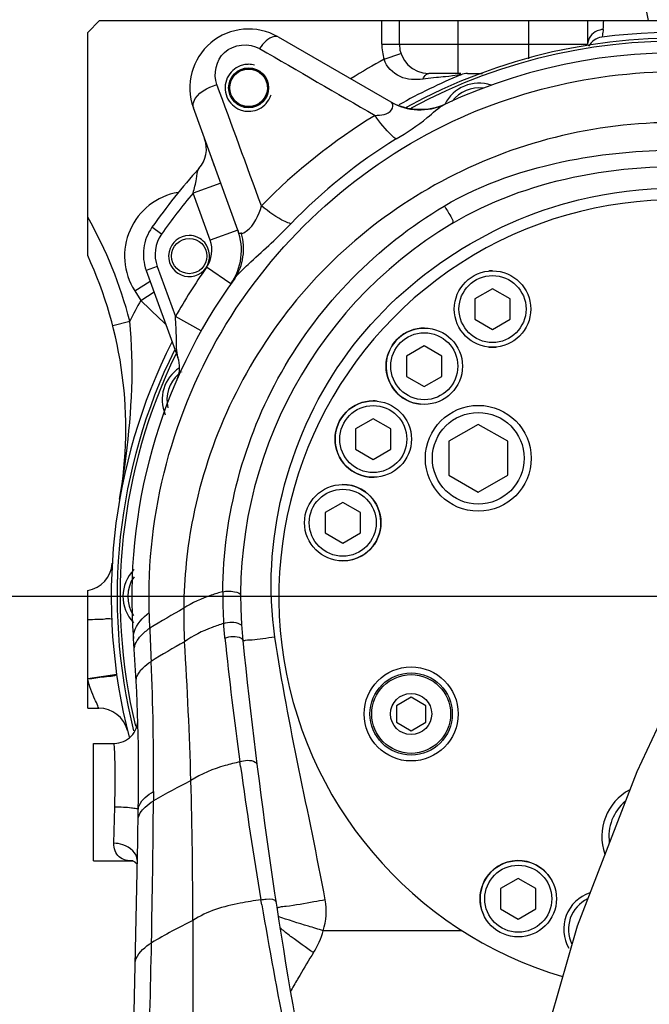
# Model space of a CAD drawing. Header units: millimetres. Extents: x 0 to 11890, y 0 to 8410.
# Tile 110 of 130: x 6602 to 6709, y 5733 to 5900. Entities that reach past the tile are written whole.
import ezdxf

# ---------------------------------------------------------------- set-up
doc = ezdxf.new("R2010")
doc.units = ezdxf.units.MM
doc.header["$LTSCALE"] = 653.95
doc.linetypes.add('CENTER', pattern=[0.6, 0.375, -0.075, 0.075, -0.075])
doc.layers.get('0').update_dxf_attribs({"linetype": 'CONTINUOUS'})
for name, color, linetype in [('204101000064_DXF_AXIS', 7, 'CONTINUOUS'), ('304102000019DXF_CONTINUOUS_LINE', 7, 'CONTINUOUS'), ('304103000012DXF_CONTINUOUS_LINE', 7, 'CONTINUOUS'), ('304301000008DXF_CONTINUOUS_LINE', 7, 'CONTINUOUS'), ('501023000013DXF_CONTINUOUS_LINE', 7, 'CONTINUOUS'), ('501023000047DXF_CONTINUOUS_LINE', 7, 'CONTINUOUS'), ('501023000086DXF_CONTINUOUS_LINE', 7, 'CONTINUOUS'), ('501023000092DXF_CONTINUOUS_LINE', 7, 'CONTINUOUS'), ('604006000004DXF_CONTINUOUS_LINE', 7, 'CONTINUOUS'), ('604007000001DXF_CONTINUOUS_LINE', 7, 'CONTINUOUS'), ('626001000001DXF_CONTINUOUS_LINE', 7, 'CONTINUOUS'), ('JISHUZILIAO_DXF_DIMENSION', 7, 'CONTINUOUS'), ('R12-1700-XIADXF_CONTINUOUS_LINE', 7, 'CONTINUOUS')]:
    doc.layers.add(name, color=color, linetype=linetype)
doc.styles.get("Standard").update_dxf_attribs({"font": 'txt', "width": 0.7})
doc.dimstyles.new('DIMSTYLE_1', dxfattribs={"dimtxt": 85, "dimasz": 60, "dimexe": 1, "dimexo": 0, "dimgap": 2.125, "dimtad": 1, "dimdsep": 46, "dimtxsty": 'Standard', "dimblk": '_FILLED', "dimblk1": '_FILLED', "dimblk2": '_FILLED', "dimcen": 0.09, "dimclrt": 5, "dimazin": 2, "dimtp": 0.5, "dimtm": 0.5, "dimtfac": 1, "dimtofl": 0, "dimtmove": 0, "dimatfit": 3, "dimldrblk": '_FILLED', "dimfxl": 1, "dimtolj": 1, "dimarcsym": 0})
doc.dimstyles.new('DIMSTYLE_10', dxfattribs={"dimtxt": 85, "dimasz": 60, "dimexe": 1, "dimexo": 0, "dimgap": 2.125, "dimtad": 0, "dimtih": 1, "dimtoh": 1, "dimdec": 1, "dimdsep": 46, "dimtxsty": 'Standard', "dimblk": '_FILLED', "dimblk1": '_FILLED', "dimblk2": '_FILLED', "dimcen": 0.09, "dimclrt": 5, "dimazin": 2, "dimtp": 1.2, "dimtm": 1.2, "dimtfac": 1, "dimtdec": 1, "dimtofl": 0, "dimtmove": 0, "dimatfit": 3, "dimldrblk": '_FILLED', "dimfxl": 1, "dimtolj": 1, "dimarcsym": 0})
doc.dimstyles.new('DIMSTYLE_14', dxfattribs={"dimtxt": 85, "dimasz": 60, "dimexe": 1, "dimexo": 0, "dimgap": 2.125, "dimtad": 1, "dimdsep": 46, "dimtxsty": 'Standard', "dimblk": '_FILLED', "dimblk1": '_FILLED', "dimblk2": '_FILLED', "dimcen": 0.09, "dimclrt": 5, "dimazin": 2, "dimtp": 0.8, "dimtm": 0.8, "dimtfac": 1, "dimtofl": 0, "dimtmove": 0, "dimatfit": 3, "dimldrblk": '_FILLED', "dimfxl": 1, "dimtolj": 1, "dimarcsym": 0})
doc.dimstyles.new('DIMSTYLE_15', dxfattribs={"dimtxt": 85, "dimasz": 60, "dimexe": 1, "dimexo": 0, "dimgap": 2.125, "dimtad": 1, "dimdsep": 46, "dimtxsty": 'Standard', "dimblk": '_FILLED', "dimblk1": '_FILLED', "dimblk2": '_FILLED', "dimcen": 0.09, "dimclrt": 5, "dimazin": 2, "dimtp": 1.2, "dimtm": 1.2, "dimtfac": 1, "dimtofl": 0, "dimtmove": 0, "dimatfit": 3, "dimldrblk": '_FILLED', "dimfxl": 1, "dimtolj": 1, "dimarcsym": 0})
doc.dimstyles.new('DIMSTYLE_9', dxfattribs={"dimtxt": 85, "dimasz": 60, "dimexe": 1, "dimexo": 0, "dimgap": 2.125, "dimtad": 0, "dimtih": 1, "dimtoh": 1, "dimdsep": 46, "dimtxsty": 'Standard', "dimblk": '_FILLED', "dimblk1": '_FILLED', "dimblk2": '_FILLED', "dimcen": 0.09, "dimclrt": 5, "dimazin": 2, "dimtp": 0.5, "dimtm": 0.5, "dimtfac": 1, "dimtofl": 0, "dimtmove": 0, "dimatfit": 3, "dimldrblk": '_FILLED', "dimfxl": 1, "dimtolj": 1, "dimarcsym": 0})

# ---------------------------------------------------------------- blocks, each defined once
blk = doc.blocks.new('*D12')
at = {"layer": 'JISHUZILIAO_DXF_DIMENSION', "color": 2, "linetype": 'Continuous', "transparency": 16777216}
blk.add_line((6771.22, 5244.3), (6771.22, 6825), dxfattribs=at)
blk = doc.blocks.new('_FILLED')
at = {"color": 0, "linetype": 'ByBlock'}
blk.add_solid([(0, 0), (-1, 0.1667), (-1, -0.1667)], dxfattribs=at)
blk = doc.blocks.new('*D16')
at = {"layer": 'JISHUZILIAO_DXF_DIMENSION', "color": 2, "linetype": 'Continuous', "transparency": 16777216}
blk.add_line((8315.8, 5042.3), (8315.8, 6825), dxfattribs=at)
blk = doc.blocks.new('*D27')
at = {"layer": 'JISHUZILIAO_DXF_DIMENSION', "color": 2, "linetype": 'Continuous', "transparency": 16777216}
for p, q in [((6673.72, 5802.3), (6064.59, 5802.3)), ((6074.59, 5802.3), (6074.59, 5422.3)), ((6074.59, 5042.3), (6074.59, 5422.3)), ((6713.72, 5042.3), (6064.59, 5042.3))]:
    blk.add_line(p, q, dxfattribs=at)
at = {"layer": 'JISHUZILIAO_DXF_DIMENSION', "color": 2, "linetype": 'Continuous', "transparency": 16777216, "xscale": 60, "yscale": 60, "zscale": 60}
for p, rotation in [((6074.59, 5802.3), 90), ((6074.59, 5042.3), 270)]:
    blk.add_blockref('_FILLED', p, dxfattribs=dict(at, rotation=rotation))
blk = doc.blocks.new('*D28')
at = {"layer": 'JISHUZILIAO_DXF_DIMENSION', "color": 2, "linetype": 'Continuous', "transparency": 16777216}
for p, q in [((6795.44, 6004.3), (6064.59, 6004.3)), ((6074.59, 6004.3), (6074.59, 5903.3)), ((6074.59, 5802.3), (6074.59, 5903.3)), ((6673.72, 5802.3), (6064.59, 5802.3))]:
    blk.add_line(p, q, dxfattribs=at)
at = {"layer": 'JISHUZILIAO_DXF_DIMENSION', "color": 2, "linetype": 'Continuous', "transparency": 16777216, "xscale": 60, "yscale": 60, "zscale": 60}
for p, rotation in [((6074.59, 6004.3), 90), ((6074.59, 5802.3), 270)]:
    blk.add_blockref('_FILLED', p, dxfattribs=dict(at, rotation=rotation))
blk = doc.blocks.new('*D29')
at = {"layer": 'JISHUZILIAO_DXF_DIMENSION', "color": 2, "linetype": 'Continuous', "transparency": 16777216}
for p, q in [((6852.12, 6104.3), (5782.02, 6104.3)), ((5792.02, 6104.3), (5792.02, 5345.8)), ((5792.02, 4587.3), (5792.02, 5345.8)), ((6391.87, 4587.3), (5782.02, 4587.3))]:
    blk.add_line(p, q, dxfattribs=at)
at = {"layer": 'JISHUZILIAO_DXF_DIMENSION', "color": 2, "linetype": 'Continuous', "transparency": 16777216, "xscale": 60, "yscale": 60, "zscale": 60}
for p, rotation in [((5792.02, 6104.3), 90), ((5792.02, 4587.3), 270)]:
    blk.add_blockref('_FILLED', p, dxfattribs=dict(at, rotation=rotation))
blk = doc.blocks.new('*D31')
at = {"layer": 'JISHUZILIAO_DXF_DIMENSION', "color": 2, "linetype": 'Continuous', "transparency": 16777216}
for p, q in [((6713.72, 5842.3), (6713.72, 6150.34)), ((6523.72, 6140.34), (6618.72, 6140.34)), ((6713.72, 6140.34), (6618.72, 6140.34))]:
    blk.add_line(p, q, dxfattribs=at)
at = {"layer": 'JISHUZILIAO_DXF_DIMENSION', "color": 2, "linetype": 'Continuous', "transparency": 16777216, "xscale": 60, "yscale": 60, "zscale": 60, "rotation": 180}
blk.add_blockref('_FILLED', (6523.72, 6140.34), dxfattribs=at)
at = {"layer": 'JISHUZILIAO_DXF_DIMENSION', "color": 2, "linetype": 'Continuous', "transparency": 16777216, "xscale": 60, "yscale": 60, "zscale": 60}
blk.add_blockref('_FILLED', (6713.72, 6140.34), dxfattribs=at)

msp = doc.modelspace()

# ---------------------------------------------------------------- linework, layer by layer
at = {"color": 2, "linetype": 'Continuous'}
for centre, radius, start, end in [((6713.715, 5042.3), 1602.087, 295, 180), ((5953.715, 5042.3), 842.087, 13.879473, 136.120527)]:
    msp.add_arc(centre, radius, start, end, dxfattribs=at)
at = {"layer": '204101000064_DXF_AXIS', "color": 7, "linetype": 'CENTER'}
msp.add_line((6713.715, 5802.3), (6673.715, 5802.3), dxfattribs=at)
at = {"layer": '304102000019DXF_CONTINUOUS_LINE', "color": 7, "linetype": 'Continuous'}
for p, q in [((6615.715, 5900.3), (6613.715, 5898.3)), ((6615.715, 5900.3), (6756.796, 5900.3)), ((6666.715, 5896.3), (6666.715, 5900.3)), ((6698.715, 5900.3), (6698.715, 5896.3)), ((6613.715, 5860.3), (6613.715, 5898.3)), ((6677.176, 5891.3), (6671.715, 5891.3)), ((6678.318, 5891.3), (6680.878, 5891.3)), ((6613.715, 5783.3), (6613.715, 5803.3)), ((6613.715, 5783.3), (6615.608, 5783.3))]:
    msp.add_line(p, q, dxfattribs=at)
at = {"layer": '304102000019DXF_CONTINUOUS_LINE', "color": 9, "linetype": 'Continuous'}
for p, q in [((6663.715, 5896.3), (6663.715, 5900.3)), ((6676.715, 5891.3), (6676.715, 5900.3)), ((6688.715, 5893.813), (6688.715, 5900.3)), ((6663.715, 5896.3), (6698.715, 5896.3)), ((6664.141, 5893.724), (6666.982, 5894.69)), ((6621.704, 5854.32), (6624.315, 5855.984)), ((6621.704, 5854.32), (6622.74, 5852.693)), ((6622.74, 5852.693), (6624.99, 5854.127)), ((6617.966, 5848.409), (6620.871, 5849.16)), ((6618.642, 5788.993), (6613.715, 5788.3))]:
    msp.add_line(p, q, dxfattribs=at)
for centre, radius, start, end in [((5971.18, 5936.166), 731.172, 357.070561, 357.188335), ((6701.668, 5895.446), 3.36, 104.89005, 113.10129), ((6701.711, 5895.296), 3.517, 95.12343, 104.9245), ((6671.715, 5896.3), 8, 180, 198.78116), ((6713.728, 5802.283), 104.021, 118.47, 122.05722), ((6738.737, 5328.121), 566.31, 96.71287, 96.89794), ((6630.981, 5860.231), 11, 99.97022, 212.5), ((6550.195, 5830.885), 73, 14.49732, 29.52517), ((6713.72, 5802.297), 104.005, 151.01667, 153.21901), ((6926.221, 6164.863), 435.374, 225.80859, 226.58847)]:
    msp.add_arc(centre, radius, start, end, dxfattribs=at)
at = {"layer": '304102000019DXF_CONTINUOUS_LINE', "color": 7, "linetype": 'Continuous'}
for centre, radius, start, end in [((6701.509, 5894.495), 3, 97.54178, 150.74288), ((6713.715, 5802.3), 96, 54.98136, 97.54178), ((6671.715, 5896.3), 5, 180, 270), ((6713.715, 5802.3), 96, 112.37215, 119.36461), ((6678.318, 5888.3), 3, 90, 112.37215), ((6550.195, 5830.885), 70, 350.08399, 24.84729), ((6713.715, 5802.3), 96, 153.20341, 194.44402), ((6612.89, 5808.231), 5, 279.50521, 356.6333), ((6615.608, 5778.3), 5, 13.74634, 90)]:
    msp.add_arc(centre, radius, start, end, dxfattribs=at)
at = {"layer": '304102000019DXF_CONTINUOUS_LINE', "color": 9, "linetype": 'Continuous'}
msp.add_open_spline([(6700.35, 5898.537), (6699.501, 5898.174), (6698.715, 5897.223), (6698.715, 5896.3)], degree=3, dxfattribs=at)
for points, knots in [([(6701.396, 5898.798), (6701.379, 5898.467), (6701.228, 5898.068), (6701.212, 5897.543), (6701.116, 5897.469)], [0, 0, 0, 0, 0.7317216, 1, 1, 1, 1]), ([(6670.723, 5890.332), (6669.433, 5890.177), (6666.667, 5890.262), (6664.493, 5892.434), (6664.141, 5893.724)], [0, 0, 0, 0, 0.4928558, 1, 1, 1, 1]), ([(6670.723, 5890.332), (6670.782, 5890.473), (6670.978, 5890.888), (6671.395, 5891.3), (6671.715, 5891.3)], [0, 0, 0, 0, 0.3231334, 1, 1, 1, 1]), ([(6677.176, 5891.074), (6677.357, 5891.12), (6674.101, 5890.64), (6673.898, 5890.708), (6672.539, 5890.548)], [0, 0, 0, 0, 0.120072, 1, 1, 1, 1]), ([(6619.15, 5818.831), (6619.577, 5821.275), (6621.084, 5831.293), (6621.641, 5841.539), (6620.871, 5849.16)], [0, 0, 0, 0, 0.2446227, 1, 1, 1, 1]), ([(6617.791, 5798.498), (6617.795, 5798.399), (6617.168, 5798.581), (6616.57, 5798.35), (6615.193, 5798.392), (6614.253, 5798.322), (6613.715, 5798.3)], [0, 0, 0, 0, 0.0728663, 0.2826362, 0.6044234, 1, 1, 1, 1]), ([(6617.212, 5788.681), (6616.962, 5788.65), (6615.795, 5788.501), (6614.63, 5788.341), (6613.715, 5788.211)], [0, 0, 0, 0, 0.2141217, 1, 1, 1, 1]), ([(6615.608, 5783.3), (6615.5, 5783.396), (6615.368, 5783.961), (6614.519, 5785.465), (6614.046, 5787.041), (6613.715, 5788.211)], [0, 0, 0, 0, 0.0828413, 0.3080183, 1, 1, 1, 1]), ([(6618.666, 5788.825), (6618.648, 5788.951), (6617.897, 5788.612), (6617.569, 5788.726), (6617.212, 5788.681)], [0, 0, 0, 0, 0.2605325, 1, 1, 1, 1])]:
    msp.add_open_spline(points, degree=3, knots=knots, dxfattribs=at)
at = {"layer": '304103000012DXF_CONTINUOUS_LINE', "color": 7, "linetype": 'Continuous'}
for p, q in [((6646.08, 5897.523), (6665.239, 5886.462)), ((6639.25, 5864.654), (6631.684, 5885.442)), ((6635.283, 5875.554), (6634.702, 5877.149)), ((6633.848, 5858.223), (6633.941, 5858.361)), ((6623.662, 5857.777), (6629.044, 5842.988)), ((6614.715, 5757.3), (6614.715, 5777.3)), ((6614.715, 5777.3), (6618.238, 5777.3)), ((6614.715, 5757.3), (6621.393, 5757.3))]:
    msp.add_line(p, q, dxfattribs=at)
at = {"layer": '304103000012DXF_CONTINUOUS_LINE', "color": 9, "linetype": 'Continuous'}
for p, q in [((6636.337, 5872.657), (6631.639, 5870.946)), ((6634.551, 5862.944), (6631.639, 5870.946)), ((6626.276, 5863.971), (6624.642, 5865.124)), ((6639.25, 5864.654), (6634.551, 5862.944)), ((6625.541, 5858.461), (6623.662, 5857.777)), ((6625.541, 5858.461), (6628.644, 5849.935)), ((6638.035, 5855.485), (6633.944, 5858.359)), ((6633.007, 5847.492), (6628.644, 5849.935)), ((6639.705, 5773.35), (6639.592, 5774.146)), ((6639.701, 5773.35), (6639.592, 5774.146)), ((6618.149, 5760.291), (6618.322, 5766.447)), ((6643.317, 5749.842), (6643.178, 5750.655)), ((6643.316, 5749.843), (6643.178, 5750.655)), ((6677.38, 5745.414), (6653.778, 5745.414))]:
    msp.add_line(p, q, dxfattribs=at)
msp.add_lwpolyline([(6665.432, 5886.325), (6665.38, 5886.369), (6665.315, 5886.415), (6665.239, 5886.462)], dxfattribs=at)
at = {"layer": '304103000012DXF_CONTINUOUS_LINE', "color": 7, "linetype": 'Continuous'}
msp.add_lwpolyline([(6621.384, 5757.3), (6621.383, 5757.299), (6621.752, 5757.151), (6622.156, 5756.757)], dxfattribs=at)
for centre, radius in [((6641.08, 5888.863), 3.4), ((6630.981, 5860.231), 3)]:
    msp.add_circle(centre, radius, dxfattribs=at)
for centre, radius, start, end in [((6641.08, 5888.863), 10, 60, 200), ((6713.715, 5802.3), 92.5, 54.94522, 115.14215), ((6670.239, 5895.122), 10, 240, 295.09773), ((6628.9, 5878.472), 5, 318.07318, 20), ((6713.715, 5802.3), 109, 138.07318, 144.80429), ((6713.715, 5802.3), 67.5, 54.27623, 253.42458), ((6631.179, 5860.513), 8, 144.80429, 200), ((6713.715, 5802.3), 74, 120.92415, 185.79371), ((6630.981, 5860.231), 3.5, 90, 325), ((6629.853, 5861.234), 10, 324.90227, 20), ((6713.715, 5802.3), 92.5, 144.17882, 184.41893), ((6624.346, 5841.278), 5, 336.43539, 20), ((6322.382, 5772.058), 300, 358.84793, 4.41893), ((7535.496, 5885.682), 900, 185.793709, 190.701093), ((6618.238, 5781.3), 4, 270, 1.78914), ((-93357.464, 7776.626), 100000, 358.45886138, 358.84793369)]:
    msp.add_arc(centre, radius, start, end, dxfattribs=at)
at = {"layer": '304103000012DXF_CONTINUOUS_LINE', "color": 2, "linetype": 'Continuous'}
for centre, radius, start, end in [((6641.083, 5888.885), 3.977, 90.03992, 99.31935), ((6641.082, 5888.857), 4.006, 75.54356, 90.01513), ((6641.082, 5888.855), 3.992, 260.6765, 269.97449)]:
    msp.add_arc(centre, radius, start, end, dxfattribs=at)
at = {"layer": '304103000012DXF_CONTINUOUS_LINE', "color": 9, "linetype": 'Continuous'}
for centre, radius, start, end in [((6714.155, 5799.475), 99.149, 121.34681, 135.64936), ((6714.114, 5802.378), 91.379, 121.66585, 136.10244), ((6713.715, 5802.3), 107, 140.09172, 144.80429), ((6631.179, 5860.513), 6, 144.80429, 200), ((6713.715, 5802.3), 97.5, 145, 150.75326), ((6712.648, 5799.654), 82.607, 168.76766, 179.56855), ((6709.529, 5802.584), 72.857, 179.59242, 183.84493), ((6138.519, 5781.738), 485.997, 1.78981, 2.10278), ((6710.864, 5654.986), 166.257, 119.08407, 121.38463), ((6715.955, 5799.404), 85.912, 179.41647, 183.21316), ((7018.376, 5809.01), 394.281, 181.75749, 182.58115), ((6704.182, 5661.958), 151.88, 119.1598, 121.64579), ((5935.086, 5750.823), 696.469, 1.656157, 3.602785), ((7303.762, 5865.002), 670.355, 185.975452, 187.789466), ((6225.708, 5772.842), 399.212, 359.46586, 2.64348), ((7389.994, 5876.679), 757.374, 187.841318, 189.578258), ((6688.332, 5656.613), 127.79, 116.52416, 119.76592), ((5770.882, 5747.11), 860.713, 0.003273, 1.58733), ((7229.906, 5763.263), 605.032, 179.445303, 179.594763), ((4649.403, 5781.91), 1975.539, 358.882208, 359.583284), ((7446.175, 5886.097), 814.339, 189.631934, 191.225274), ((6686.637, 5636.589), 123.512, 116.46414, 120.16877), ((6685.743, 5794.032), 62.173, 232.57353, 233.01096), ((3750.043, 5800.905), 2875.099, 358.380018, 358.85339), ((6807.907, 5645.073), 183.325, 148.19625, 149.60986), ((6820.057, 5637.893), 197.438, 149.59618, 149.83063), ((6828.953, 5632.737), 207.72, 149.83436, 150.48868)]:
    msp.add_arc(centre, radius, start, end, dxfattribs=at)
for points, knots in [([(6646.08, 5897.523), (6645.908, 5897.622), (6644.509, 5897.641), (6643.61, 5896.405), (6642.944, 5895.542)], [0, 0, 0, 0, 0.154591, 1, 1, 1, 1]), ([(6635.682, 5889.443), (6635.042, 5891.193), (6636.046, 5896.087), (6641.213, 5896.545), (6642.944, 5895.542)], [0, 0, 0, 0, 0.4822875, 1, 1, 1, 1]), ([(6675.792, 5883.169), (6689.831, 5889.753), (6721.906, 5895.568), (6752.443, 5884.245), (6765.074, 5875.383)], [0, 0, 0, 0, 0.501233, 1, 1, 1, 1]), ([(6631.684, 5885.442), (6631.569, 5885.758), (6631.899, 5887.899), (6634.124, 5888.897), (6635.682, 5889.443)], [0, 0, 0, 0, 0.1692234, 1, 1, 1, 1]), ([(6662.576, 5884.151), (6663.554, 5884.25), (6665.301, 5884.15), (6665.729, 5886.048), (6665.432, 5886.325)], [0, 0, 0, 0, 0.7079996, 1, 1, 1, 1]), ([(6666.143, 5880.153), (6667.97, 5881.279), (6670.876, 5883.014), (6673.294, 5885.509), (6674.415, 5886.036)], [0, 0, 0, 0, 0.6340112, 1, 1, 1, 1]), ([(6760.577, 5868.705), (6749.179, 5876.369), (6721.98, 5886.113), (6679.722, 5879.576), (6645.989, 5854.167), (6634.211, 5828.746), (6631.623, 5815.745)], [0, 0, 0, 0, 0.2527632, 0.5070129, 0.7560583, 1, 1, 1, 1]), ([(6666.144, 5880.153), (6665.889, 5880.324), (6664.532, 5881.506), (6663.444, 5882.948), (6662.576, 5884.151)], [0, 0, 0, 0, 0.1712597, 1, 1, 1, 1]), ([(6624.19, 5799.584), (6623.604, 5816.469), (6632.953, 5851.642), (6660.152, 5875.835), (6675.792, 5883.169)], [0, 0, 0, 0, 0.4944533, 1, 1, 1, 1]), ([(6631.639, 5870.946), (6631.835, 5871.753), (6632.284, 5873.1), (6632.318, 5874.609), (6632.62, 5875.131)], [0, 0, 0, 0, 0.5789528, 1, 1, 1, 1]), ([(6636.674, 5803.102), (6636.773, 5815.983), (6643.735, 5842.435), (6662.98, 5861.985), (6674.314, 5868.732)], [0, 0, 0, 0, 0.4940805, 1, 1, 1, 1]), ([(6639.856, 5864.025), (6640.148, 5864.125), (6641.915, 5865.104), (6642.828, 5867.16), (6643.256, 5868.785)], [0, 0, 0, 0, 0.1548226, 1, 1, 1, 1]), ([(6645.555, 5795.384), (6643.187, 5811.363), (6651.762, 5846.355), (6681.458, 5865.955), (6697.192, 5869.807)], [0, 0, 0, 0, 0.4993053, 1, 1, 1, 1]), ([(6648.268, 5865.738), (6647.933, 5865.818), (6646.099, 5866.557), (6644.511, 5867.762), (6643.256, 5868.784)], [0, 0, 0, 0, 0.1757553, 1, 1, 1, 1]), ([(6674.314, 5868.732), (6674.772, 5868.198), (6675.111, 5867.446), (6676.028, 5865.984), (6675.687, 5865.78)], [0, 0, 0, 0, 0.639146, 1, 1, 1, 1]), ([(6639.583, 5857.445), (6640.185, 5858.068), (6643.138, 5860.774), (6646.095, 5863.476), (6648.268, 5865.738)], [0, 0, 0, 0, 0.2164044, 1, 1, 1, 1]), ([(6639.25, 5864.654), (6639.316, 5864.472), (6639.304, 5863.979), (6639.783, 5864.13), (6639.861, 5864.241)], [0, 0, 0, 0, 0.5873903, 1, 1, 1, 1]), ([(6638.712, 5856.436), (6638.831, 5856.6), (6639.112, 5856.945), (6639.415, 5857.271), (6639.583, 5857.445)], [0, 0, 0, 0, 0.4551335, 1, 1, 1, 1]), ([(6629.044, 5842.988), (6628.784, 5844.033), (6628.885, 5846.392), (6628.68, 5848.693), (6628.644, 5849.935)], [0, 0, 0, 0, 0.4642595, 1, 1, 1, 1]), ([(6636.674, 5803.102), (6636.021, 5802.923), (6633.724, 5802.218), (6631.483, 5801.245), (6630.048, 5800.279)], [0, 0, 0, 0, 0.281133, 1, 1, 1, 1]), ([(6636.674, 5803.1), (6637.332, 5803.243), (6638.24, 5803.263), (6639.717, 5802.877), (6639.716, 5802.477)], [0, 0, 0, 0, 0.627526, 1, 1, 1, 1]), ([(6621.49, 5795.173), (6621.463, 5795.525), (6621.698, 5797.32), (6623.09, 5798.696), (6624.19, 5799.584)], [0, 0, 0, 0, 0.2000858, 1, 1, 1, 1]), ([(6636.836, 5797.698), (6637.716, 5797.959), (6638.89, 5798.171), (6639.877, 5797.405), (6639.888, 5797.25)], [0, 0, 0, 0, 0.8553652, 1, 1, 1, 1]), ([(6636.836, 5797.698), (6636.174, 5797.493), (6633.856, 5796.698), (6631.601, 5795.629), (6630.179, 5794.589)], [0, 0, 0, 0, 0.2820588, 1, 1, 1, 1]), ([(6637.049, 5795.216), (6637.913, 5795.506), (6639.104, 5795.75), (6640.077, 5794.987), (6640.093, 5794.829)], [0, 0, 0, 0, 0.8517324, 1, 1, 1, 1]), ([(6645.555, 5795.384), (6644.862, 5795.281), (6643.618, 5795.131), (6641.805, 5794.828), (6640.941, 5794.928), (6640.108, 5794.688), (6640.093, 5794.829)], [0, 0, 0, 0, 0.3821541, 0.7061134, 0.922673, 1, 1, 1, 1]), ([(6621.966, 5787.852), (6621.952, 5788.123), (6622.246, 5789.591), (6623.526, 5790.583), (6624.495, 5791.254)], [0, 0, 0, 0, 0.1871749, 1, 1, 1, 1]), ([(6618.322, 5766.447), (6618.361, 5767.807), (6618.398, 5771.424), (6618.39, 5775.047), (6618.238, 5777.3)], [0, 0, 0, 0, 0.3759763, 1, 1, 1, 1]), ([(6639.592, 5774.146), (6640.417, 5774.41), (6641.579, 5774.65), (6642.465, 5773.897), (6642.484, 5773.744)], [0, 0, 0, 0, 0.8486241, 1, 1, 1, 1]), ([(6639.592, 5774.146), (6638.752, 5773.966), (6635.867, 5773.243), (6633.012, 5772.157), (6631.264, 5770.952)], [0, 0, 0, 0, 0.2880052, 1, 1, 1, 1]), ([(6622.322, 5766.026), (6622.327, 5766.282), (6622.702, 5767.65), (6623.954, 5768.525), (6624.903, 5769.12)], [0, 0, 0, 0, 0.1860801, 1, 1, 1, 1]), ([(6622.322, 5766.026), (6622.324, 5766.137), (6621.733, 5766.181), (6620.649, 5766.417), (6619.267, 5766.429), (6618.322, 5766.447)], [0, 0, 0, 0, 0.0821022, 0.2987757, 1, 1, 1, 1]), ([(6621.393, 5757.3), (6620.584, 5757.3), (6618.734, 5757.591), (6618.125, 5759.46), (6618.149, 5760.291)], [0, 0, 0, 0, 0.49325, 1, 1, 1, 1]), ([(6622.148, 5757.407), (6622.172, 5758.611), (6620.341, 5760.107), (6618.669, 5760.286), (6618.149, 5760.291)], [0, 0, 0, 0, 0.6983137, 1, 1, 1, 1]), ([(6643.178, 5750.655), (6641.999, 5750.516), (6638.019, 5749.883), (6633.981, 5748.74), (6631.596, 5747.159)], [0, 0, 0, 0, 0.2932539, 1, 1, 1, 1]), ([(6643.178, 5750.656), (6643.465, 5750.729), (6644.243, 5750.844), (6645.654, 5750.841), (6645.743, 5750.257)], [0, 0, 0, 0, 0.3342764, 1, 1, 1, 1]), ([(6647.462, 5749.532), (6647.072, 5749.477), (6646.713, 5749.563), (6645.897, 5749.253), (6645.876, 5749.389)], [0, 0, 0, 0, 0.7414337, 1, 1, 1, 1]), ([(6654.101, 5750.649), (6653.465, 5750.532), (6651.256, 5750.135), (6649.043, 5749.756), (6647.462, 5749.532)], [0, 0, 0, 0, 0.2884289, 1, 1, 1, 1]), ([(6653.778, 5745.414), (6652.932, 5745.668), (6650.364, 5746.461), (6647.778, 5747.215), (6646.09, 5747.858)], [0, 0, 0, 0, 0.3282001, 1, 1, 1, 1]), ([(6621.791, 5739.801), (6621.797, 5740.1), (6622.175, 5741.64), (6623.528, 5742.685), (6624.566, 5743.372)], [0, 0, 0, 0, 0.1938951, 1, 1, 1, 1])]:
    msp.add_open_spline(points, degree=3, knots=knots, dxfattribs=at)
for points in [[(6642.944, 5895.542), (6649.49, 5891.748), (6656.034, 5887.951), (6662.576, 5884.151)], [(6643.256, 5868.784), (6640.728, 5875.67), (6638.204, 5882.556), (6635.682, 5889.443)], [(6674.415, 5886.036), (6671.703, 5884.763), (6668.06, 5884.886), (6665.432, 5886.325)], [(6695.72, 5876.528), (6707.49, 5878.833), (6719.93, 5878.834), (6731.7, 5876.53)], [(6674.314, 5868.732), (6680.839, 5872.616), (6688.268, 5875.068), (6695.72, 5876.528)], [(6696.254, 5873.64), (6707.634, 5876.077), (6719.787, 5876.078), (6731.167, 5873.643)], [(6675.687, 5865.78), (6681.983, 5869.552), (6689.077, 5872.103), (6696.254, 5873.64)], [(6697.192, 5869.807), (6707.889, 5872.425), (6719.532, 5872.426), (6730.23, 5869.809)], [(6638.712, 5856.436), (6640.21, 5858.51), (6640.596, 5861.576), (6639.857, 5864.026)], [(6633.927, 5858.325), (6634.82, 5859.596), (6635.083, 5861.484), (6634.551, 5862.944)], [(6622.78, 5795.633), (6623.231, 5796.112), (6623.744, 5796.533), (6624.279, 5796.917)], [(6637.049, 5795.216), (6636.962, 5796.043), (6636.876, 5796.872), (6636.859, 5797.704)], [(6621.639, 5793.169), (6621.575, 5794.072), (6622.16, 5794.973), (6622.78, 5795.633)], [(6654.101, 5750.649), (6651.356, 5765.58), (6647.779, 5780.366), (6645.555, 5795.384)], [(6622.288, 5764.333), (6622.304, 5765.141), (6622.881, 5765.896), (6623.469, 5766.451)], [(6623.469, 5766.451), (6623.903, 5766.861), (6624.388, 5767.218), (6624.89, 5767.542)], [(6653.778, 5745.414), (6654.28, 5747.089), (6654.418, 5748.93), (6654.101, 5750.649)], [(6631.596, 5747.159), (6631.592, 5739.376), (6631.583, 5731.593), (6631.569, 5723.811)], [(6647.958, 5744.658), (6647.433, 5745.06), (6646.913, 5745.469), (6646.41, 5745.898)], [(6652.107, 5741.687), (6650.829, 5742.552), (6649.568, 5743.443), (6648.336, 5744.371)], [(6652.107, 5741.687), (6652.825, 5742.844), (6653.417, 5744.101), (6653.778, 5745.414)]]:
    msp.add_open_spline(points, degree=3, dxfattribs=at)
at = {"layer": '304103000012DXF_CONTINUOUS_LINE', "color": 2, "linetype": 'Continuous'}
for points, knots in [([(6640.439, 5892.81), (6640.159, 5892.764), (6639.402, 5892.557), (6638.319, 5891.885), (6637.363, 5890.615), (6636.961, 5888.975), (6637.283, 5887.262), (6638.251, 5885.886), (6639.392, 5885.169), (6640.157, 5884.961), (6640.436, 5884.915)], [0, 0, 0, 0, 0.0798405, 0.2200133, 0.360186, 0.5003587, 0.6405315, 0.7807042, 0.9208769, 1, 1, 1, 1]), ([(6641.08, 5884.863), (6641.573, 5884.863), (6642.567, 5885.046), (6643.877, 5885.868), (6644.591, 5886.841), (6644.844, 5887.499), (6644.897, 5887.668)], [0, 0, 0, 0, 0.3, 0.6, 0.9, 1, 1, 1, 1])]:
    msp.add_open_spline(points, degree=3, knots=knots, dxfattribs=at)
at = {"layer": '304103000012DXF_CONTINUOUS_LINE', "color": 7, "linetype": 'Continuous'}
for points in [[(6633.62, 5862.53), (6632.986, 5863.259), (6631.948, 5863.731), (6630.981, 5863.731)], [(6633.927, 5858.325), (6634.677, 5859.513), (6634.543, 5861.47), (6633.62, 5862.53)]]:
    msp.add_open_spline(points, degree=3, dxfattribs=at)
at = {"layer": '304301000008DXF_CONTINUOUS_LINE', "color": 7, "linetype": 'Continuous'}
for radius, start, end in [(95, 54.96865, 118.85033), (94.5, 54.96527, 118.43782), (95, 153.83353, 193.93288), (94.5, 154.12669, 193.50032)]:
    msp.add_arc((6713.715, 5802.3), radius, start, end, dxfattribs=at)
at = {"layer": '501023000013DXF_CONTINUOUS_LINE', "color": 7, "linetype": 'Continuous'}
for p, q in [((6682.552, 5854.68), (6679.552, 5852.948)), ((6685.552, 5852.948), (6682.552, 5854.68)), ((6679.552, 5852.948), (6679.552, 5849.484)), ((6685.552, 5849.484), (6685.552, 5852.948)), ((6679.552, 5849.484), (6682.552, 5847.752)), ((6682.552, 5847.752), (6685.552, 5849.484)), ((6670.953, 5844.948), (6667.953, 5843.216)), ((6673.953, 5843.216), (6670.953, 5844.948)), ((6667.953, 5843.216), (6667.953, 5839.752)), ((6673.953, 5839.752), (6673.953, 5843.216)), ((6667.953, 5839.752), (6670.953, 5838.02)), ((6670.953, 5838.02), (6673.953, 5839.752)), ((6662.269, 5832.545), (6659.269, 5830.813)), ((6665.269, 5830.813), (6662.269, 5832.545)), ((6659.269, 5830.813), (6659.269, 5827.349)), ((6665.269, 5827.349), (6665.269, 5830.813)), ((6659.269, 5827.349), (6662.269, 5825.617)), ((6662.269, 5825.617), (6665.269, 5827.349)), ((6657.09, 5818.317), (6654.09, 5816.585)), ((6660.09, 5816.585), (6657.09, 5818.317)), ((6654.09, 5816.585), (6654.09, 5813.121)), ((6660.09, 5813.121), (6660.09, 5816.585)), ((6654.09, 5813.121), (6657.09, 5811.389)), ((6657.09, 5811.389), (6660.09, 5813.121)), ((6686.934, 5754.317), (6683.934, 5752.585)), ((6689.934, 5752.585), (6686.934, 5754.317)), ((6683.934, 5752.585), (6683.934, 5749.121)), ((6689.934, 5749.121), (6689.934, 5752.585)), ((6683.934, 5749.121), (6686.934, 5747.389)), ((6686.934, 5747.389), (6689.934, 5749.121))]:
    msp.add_line(p, q, dxfattribs=at)
for centre in [(6682.552, 5851.216), (6670.953, 5841.484), (6662.269, 5829.081), (6657.09, 5814.853), (6686.934, 5750.853)]:
    msp.add_circle(centre, 6.5, dxfattribs=at)
at = {"layer": '501023000013DXF_CONTINUOUS_LINE', "color": 9, "linetype": 'Continuous'}
for centre in [(6682.552, 5851.216), (6670.953, 5841.484), (6662.269, 5829.081), (6657.09, 5814.853), (6686.934, 5750.853)]:
    msp.add_circle(centre, 5.7, dxfattribs=at)
at = {"layer": '501023000013DXF_CONTINUOUS_LINE', "color": 7, "linetype": 'Continuous'}
msp.add_arc((6701.162, 5745.674), 6.5, 108.31891, 210, dxfattribs=at)
at = {"layer": '501023000013DXF_CONTINUOUS_LINE', "color": 9, "linetype": 'Continuous'}
msp.add_arc((6701.162, 5745.674), 5.7, 115.30644, 206.31343, dxfattribs=at)
at = {"layer": '501023000047DXF_CONTINUOUS_LINE', "color": 7, "linetype": 'Continuous'}
msp.add_circle((6641.08, 5888.863), 3.2, dxfattribs=at)
at = {"layer": '501023000047DXF_CONTINUOUS_LINE', "color": 2, "linetype": 'Continuous'}
msp.add_arc((6641.08, 5888.863), 3.25, 255, 165, dxfattribs=at)
at = {"layer": '501023000086DXF_CONTINUOUS_LINE', "color": 7, "linetype": 'Continuous'}
for p, q in [((6680.13, 5831.59), (6675.13, 5828.703)), ((6685.13, 5828.703), (6680.13, 5831.59)), ((6675.13, 5828.703), (6675.13, 5822.929)), ((6685.13, 5822.929), (6685.13, 5828.703)), ((6675.13, 5822.929), (6680.13, 5820.043)), ((6680.13, 5820.043), (6685.13, 5822.929))]:
    msp.add_line(p, q, dxfattribs=at)
msp.add_circle((6680.13, 5825.816), 9, dxfattribs=at)
at = {"layer": '501023000086DXF_CONTINUOUS_LINE', "color": 9, "linetype": 'Continuous'}
msp.add_circle((6680.13, 5825.816), 7.8, dxfattribs=at)
at = {"layer": '501023000086DXF_CONTINUOUS_LINE', "color": 7, "linetype": 'Continuous'}
msp.add_arc((6710.142, 5761.456), 9, 118.1218, 199.57209, dxfattribs=at)
at = {"layer": '501023000086DXF_CONTINUOUS_LINE', "color": 9, "linetype": 'Continuous'}
msp.add_arc((6710.142, 5761.456), 7.8, 129.85445, 187.92648, dxfattribs=at)
at = {"layer": '501023000092DXF_CONTINUOUS_LINE', "color": 7, "linetype": 'Continuous'}
for centre, start, end in [((6680.231, 5883.139), 71.12627, 153.40575), ((6632.876, 5835.784), 123.3289, 203.10571), ((6626.215, 5802.3), 135.06908, 223.71223)]:
    msp.add_arc(centre, 6.5, start, end, dxfattribs=at)
at = {"layer": '501023000092DXF_CONTINUOUS_LINE', "color": 9, "linetype": 'Continuous'}
for centre, start, end in [((6680.231, 5883.139), 82.33467, 142.45224), ((6632.876, 5835.784), 130.55911, 193.83831), ((6632.876, 5835.784), 123.96883, 124.42139), ((6626.215, 5802.3), 144.11219, 214.62565)]:
    msp.add_arc(centre, 5.7, start, end, dxfattribs=at)
at = {"layer": '604006000004DXF_CONTINUOUS_LINE', "color": 7, "linetype": 'Continuous'}
for centre, start, end in [((6682.552, 5851.216), 90, 95.71157), ((6670.953, 5841.484), 89.49116, 264.07359), ((6682.552, 5851.216), 264.29741, 275.71157), ((6662.269, 5829.081), 89.99975, 269.77091), ((6662.269, 5829.081), 84.07359, 89.77091), ((6657.09, 5814.853), 269.99975, 91.15509), ((6662.269, 5829.081), 269.99975, 271.15509), ((6686.934, 5750.853), 24.29741, 204.29741)]:
    msp.add_arc(centre, 6.5, start, end, dxfattribs=at)
at = {"layer": '604007000001DXF_CONTINUOUS_LINE', "color": 7, "linetype": 'Continuous'}
msp.add_circle((6668.715, 5782.3), 8, dxfattribs=at)
at = {"layer": '626001000001DXF_CONTINUOUS_LINE', "color": 7, "linetype": 'Continuous'}
for p, q in [((6668.715, 5785.15), (6666.215, 5783.668)), ((6671.215, 5783.668), (6668.715, 5785.15)), ((6666.215, 5783.668), (6666.215, 5780.931)), ((6671.215, 5780.931), (6671.215, 5783.668)), ((6666.215, 5780.931), (6668.715, 5779.45)), ((6668.715, 5779.45), (6671.215, 5780.931))]:
    msp.add_line(p, q, dxfattribs=at)
for radius in [7, 3.5]:
    msp.add_circle((6668.715, 5782.3), radius, dxfattribs=at)
at = {"layer": '626001000001DXF_CONTINUOUS_LINE', "color": 9, "linetype": 'Continuous'}
msp.add_circle((6668.715, 5782.3), 6.7, dxfattribs=at)
at = {"layer": 'R12-1700-XIADXF_CONTINUOUS_LINE', "color": 7, "linetype": 'Continuous'}
for points in [[(6851.08, 5987.782), (6838.784, 5973.206), (6825.727, 5957.262), (6812.279, 5940.321), (6798.742, 5922.67), (6785.286, 5904.445), (6771.923, 5885.561), (6758.597, 5865.764), (6745.24, 5844.7), (6731.887, 5822.017), (6718.978, 5797.847), (6707.094, 5772.473), (6696.929, 5746.165), (6689.274, 5719.519), (6685.36, 5696.176)], [(6707.715, 5915.931), (6708.292, 5904.116), (6709.011, 5900.3)]]:
    msp.add_lwpolyline(points, dxfattribs=at)

# ---------------------------------------------------------------- dimensions: what is measured, and where the dimension line sits
at = {"layer": 'JISHUZILIAO_DXF_DIMENSION', "color": 2, "linetype": 'Continuous'}
for feature_location, offset, origin, dimstyle, picture, middle in [((6771.215, 5244.3), (0, 1580.703), (6523.715, 6140.602), 'DIMSTYLE_9', '*D12', (6749.965, 6867.502)), ((8315.802, 5042.3), (0, 1782.703), (6523.715, 5042.3), 'DIMSTYLE_10', '*D16', (8294.552, 6867.502))]:
    dim = msp.add_ordinate_dim(feature_location=feature_location, offset=offset, dtype=1, origin=origin, dimstyle=dimstyle, override={"dimgap": 21.249777, "dimtad": 1, "dimtih": 0, "dimtoh": 0}, dxfattribs=at)
    dim.commit()
    dim.dimension.update_dxf_attribs({"geometry": picture, "text_midpoint": middle})
dim = msp.add_linear_dim(base=(6713.715, 6140.344), p1=(6523.715, 6140.602), p2=(6713.715, 5842.3), dimstyle='DIMSTYLE_1', dxfattribs=at)
dim.commit()
dim.dimension.update_dxf_attribs({"geometry": '*D31', "text_midpoint": (6529.465, 6140.344), "dimtype": 160})
for base, p1, p2, dimstyle, picture, middle in [((5792.022, 4587.3), (6852.124, 6104.3), (6391.868, 4587.3), 'DIMSTYLE_15', '*D29', (5792.022, 5226.8)), ((6074.593, 5802.3), (6795.436, 6004.3), (6673.715, 5802.3), 'DIMSTYLE_1', '*D28', (6074.593, 5814.05)), ((6074.593, 5042.3), (6673.715, 5802.3), (6713.715, 5042.3), 'DIMSTYLE_14', '*D27', (6074.593, 5337.349))]:
    dim = msp.add_linear_dim(base=base, p1=p1, p2=p2, angle=270, dimstyle=dimstyle, dxfattribs=at)
    dim.commit()
    dim.dimension.update_dxf_attribs({"geometry": picture, "text_midpoint": middle, "dimtype": 160})

doc.saveas('drawing.dxf')
